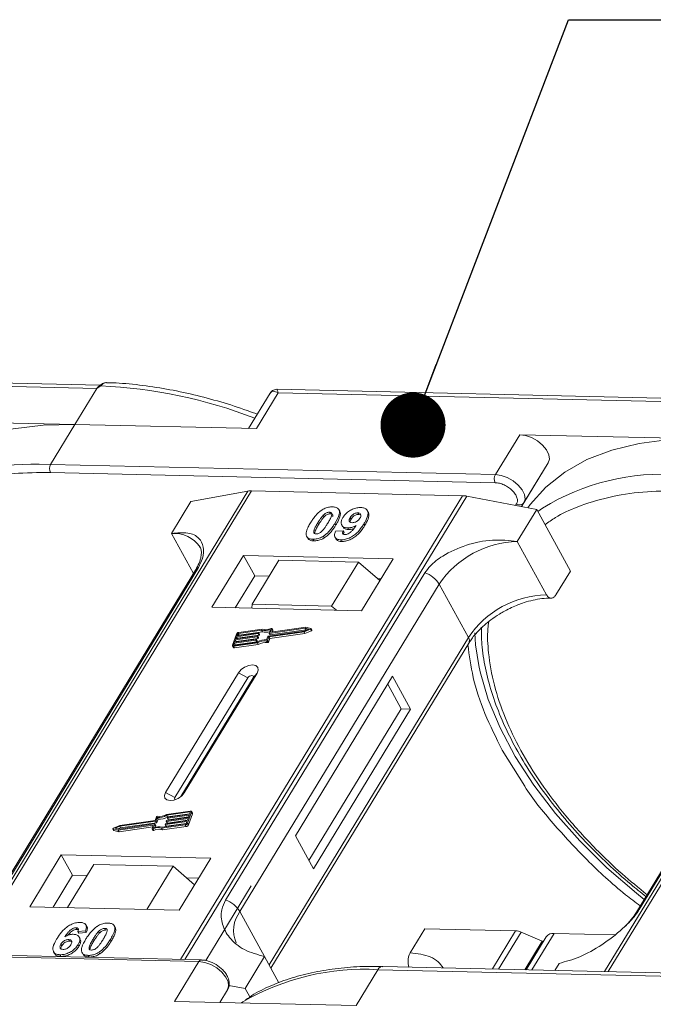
# Model space of a CAD drawing. Header units: millimetres. Extents: x -765 to 710, y 139 to 1172.
# Tile 71 of 76: x 457 to 505, y 935 to 1011. Entities that reach past the tile are written whole.
import ezdxf

# ---------------------------------------------------------------- set-up
doc = ezdxf.new("R2010")
doc.units = ezdxf.units.MM
doc.styles.get("Standard").update_dxf_attribs({"font": '仿宋_GB2312.ttf', "width": 0.8})
doc.dimstyles.new('ISO-25.1', dxfattribs={"dimtxt": 6, "dimasz": 5, "dimexe": 3.5, "dimexo": 0.625, "dimgap": 1.5, "dimtad": 1, "dimtoh": 1, "dimtxsty": 'Standard', "dimcen": 2.5, "dimadec": 0, "dimazin": 0, "dimtfac": 1, "dimtmove": 0, "dimatfit": 3, "dimfxl": 0, "dimarcsym": 0})

msp = doc.modelspace()

# ---------------------------------------------------------------- linework, layer by layer
at = {"color": 7, "linetype": 'Continuous', "lineweight": 15}
for p, q in [((462.954, 982.774), (428.417, 983.566)), ((428.514, 983.306), (462.697, 982.522)), ((462.997, 982.732), (462.697, 982.522)), ((462.697, 982.522), (461.017, 979.76)), ((476.015, 982.164), (474.365, 979.453)), ((474.96, 979.44), (476.641, 982.202)), ((511.081, 981.669), (476.544, 982.462)), ((476.641, 982.202), (510.824, 981.418)), ((461.017, 979.76), (447.073, 980.08)), ((459.149, 976.691), (461.017, 979.76)), ((461.017, 979.76), (474.96, 979.44)), ((495.2, 978.975), (493.332, 975.906)), ((509.143, 978.655), (495.2, 978.975)), ((459.149, 976.691), (458.262, 976.697)), ((493.332, 975.906), (459.149, 976.691)), ((497.393, 976.8), (495.35, 973.442)), ((495.526, 973.731), (497.393, 976.8)), ((459.135, 976.069), (493.318, 975.284)), ((474.313, 974.635), (452.633, 939.005)), ((452.902, 938.999), (474.599, 974.656)), ((469.936, 973.829), (474.313, 974.635)), ((474.599, 974.656), (490.816, 974.284)), ((469.936, 973.829), (468.442, 971.374)), ((490.816, 974.284), (469.119, 938.627)), ((469.452, 938.619), (491.132, 974.249)), ((491.132, 974.249), (496.513, 973.219)), ((494.963, 973.653), (494.889, 973.53)), ((495.35, 973.442), (495.526, 973.731)), ((480.575, 973.015), (480.644, 972.889)), ((481.373, 973.086), (481.304, 973.212)), ((482.829, 972.839), (482.76, 972.965)), ((482.829, 972.839), (482.956, 972.813)), ((483.56, 973.021), (483.491, 973.147)), ((495.019, 970.764), (496.513, 973.219)), ((496.513, 973.219), (499.1, 968.491)), ((496.962, 973.329), (496.594, 973.071)), ((523.517, 973.506), (501.728, 937.696)), ((501.997, 937.69), (523.803, 973.527)), ((479.681, 972.191), (479.75, 972.065)), ((480.103, 972.782), (480.172, 972.656)), ((481.073, 972.03), (481.004, 972.156)), ((482.175, 972.606), (482.244, 972.48)), ((483.296, 972), (483.227, 972.126)), ((468.442, 971.374), (470.124, 968.299)), ((481.045, 971.548), (481.629, 971.587)), ((481.52, 972.026), (481.589, 971.9)), ((481.629, 971.587), (481.698, 971.461)), ((481.986, 971.802), (482.055, 971.676)), ((478.886, 971.075), (478.955, 970.949)), ((479.311, 970.938), (479.38, 970.812)), ((480.117, 971.172), (480.186, 971.046)), ((481.009, 971.082), (481.078, 970.956)), ((481.444, 970.889), (481.513, 970.763)), ((497.261, 966.666), (495.019, 970.764)), ((473.973, 969.691), (471.545, 965.701)), ((485.466, 969.427), (473.973, 969.691)), ((473.973, 969.691), (474.835, 968.115)), ((476.695, 969.317), (474.641, 965.942)), ((482.801, 969.177), (476.695, 969.317)), ((480.747, 965.801), (482.801, 969.177)), ((482.801, 969.177), (484.445, 967.75)), ((483.038, 965.438), (485.466, 969.427)), ((470.288, 968.569), (454.975, 943.403)), ((455.19, 943.59), (470.502, 968.755)), ((487.907, 968.356), (472.594, 943.19)), ((497.979, 966.65), (499.1, 968.491)), ((474.835, 968.115), (473.341, 965.66)), ((475.948, 968.09), (474.835, 968.115)), ((484.532, 967.893), (484.274, 967.899)), ((504.394, 942.461), (519.707, 967.626)), ((473.702, 942.313), (489.014, 967.479)), ((491.256, 963.381), (489.014, 967.479)), ((519.492, 967.44), (504.179, 942.274)), ((471.545, 965.701), (483.038, 965.438)), ((474.641, 965.942), (474.618, 965.631)), ((480.747, 965.801), (474.641, 965.942)), ((481.115, 965.482), (480.747, 965.801)), ((473.468, 963.515), (475.128, 963.75)), ((475.365, 963.952), (473.578, 963.699)), ((475.419, 964.027), (473.603, 963.769)), ((473.647, 963.572), (475.434, 963.826)), ((475.145, 963.736), (475.132, 963.7)), ((475.214, 963.619), (475.145, 963.745)), ((475.214, 963.61), (475.145, 963.736)), ((475.434, 963.826), (475.365, 963.952)), ((475.879, 963.487), (478.638, 963.879)), ((475.922, 963.426), (478.631, 963.81)), ((475.939, 963.714), (476.037, 963.988)), ((478.714, 964.091), (475.955, 963.7)), ((476.024, 963.573), (478.783, 963.965)), ((476.056, 963.798), (476.148, 964.055)), ((476.063, 963.784), (476.056, 963.798)), ((478.759, 964.165), (476.072, 963.783)), ((476.216, 963.947), (476.147, 964.073)), ((476.148, 964.055), (476.217, 963.929)), ((476.17, 963.797), (476.217, 963.929)), ((478.631, 963.81), (479.123, 964.017)), ((478.7, 963.684), (478.631, 963.81)), ((478.638, 963.879), (479, 964.031)), ((478.7, 963.684), (479.192, 963.891)), ((479, 964.031), (478.714, 964.091)), ((478.783, 963.965), (478.714, 964.091)), ((479.146, 964.083), (478.759, 964.165)), ((478.783, 963.965), (478.824, 963.957)), ((479.123, 964.017), (479.192, 963.891)), ((479.231, 963.946), (479.162, 964.072)), ((473.427, 963.644), (473.122, 962.792)), ((473.246, 962.776), (475.034, 963.03)), ((474.924, 963.183), (473.264, 962.947)), ((473.29, 963.018), (474.95, 963.254)), ((473.353, 963.195), (473.29, 963.018)), ((473.333, 962.821), (474.993, 963.057)), ((475.014, 963.431), (473.353, 963.195)), ((473.422, 963.069), (473.353, 963.195)), ((473.379, 963.266), (475.039, 963.502)), ((473.443, 963.444), (473.379, 963.266)), ((473.41, 963.035), (473.422, 963.069)), ((473.422, 963.069), (475.083, 963.305)), ((475.103, 963.679), (473.443, 963.444)), ((473.512, 963.318), (473.443, 963.444)), ((473.519, 963.657), (473.468, 963.515)), ((473.499, 963.284), (473.512, 963.318)), ((473.512, 963.318), (475.172, 963.553)), ((473.587, 963.532), (473.519, 963.657)), ((473.578, 963.699), (473.647, 963.572)), ((474.993, 963.057), (474.924, 963.183)), ((474.966, 963.239), (474.954, 963.204)), ((475.023, 963.078), (474.954, 963.204)), ((475.035, 963.123), (474.966, 963.249)), ((474.966, 963.239), (475.035, 963.113)), ((475.083, 963.305), (475.014, 963.431)), ((475.023, 963.078), (475.035, 963.113)), ((475.056, 963.488), (475.043, 963.452)), ((475.112, 963.326), (475.043, 963.452)), ((475.124, 963.371), (475.055, 963.497)), ((475.125, 963.362), (475.056, 963.488)), ((475.172, 963.553), (475.103, 963.679)), ((475.112, 963.326), (475.125, 963.362)), ((475.201, 963.574), (475.132, 963.7)), ((475.201, 963.574), (475.214, 963.61)), ((475.746, 963.11), (475.815, 962.984)), ((475.751, 963.192), (475.849, 963.466)), ((475.823, 963.151), (475.922, 963.426)), ((475.892, 963.025), (475.823, 963.151)), ((475.892, 963.025), (475.991, 963.299)), ((475.991, 963.299), (475.922, 963.426)), ((475.939, 963.705), (476.008, 963.579)), ((491.256, 963.381), (475.943, 938.216)), ((476.024, 963.573), (475.955, 963.7)), ((475.991, 963.299), (478.7, 963.684)), ((473.123, 962.737), (473.192, 962.611)), ((473.264, 962.947), (473.213, 962.805)), ((473.213, 962.805), (473.229, 962.777)), ((473.221, 962.705), (475.037, 962.963)), ((473.29, 962.579), (473.221, 962.705)), ((473.333, 962.821), (473.264, 962.947)), ((473.29, 962.579), (475.106, 962.837)), ((473.321, 962.787), (473.333, 962.821)), ((475.106, 962.837), (475.037, 962.963)), ((476.086, 937.954), (491.29, 962.94)), ((473.585, 960.676), (467.983, 951.469)), ((474.306, 960.286), (468.704, 951.079)), ((469.163, 951.152), (474.715, 960.276)), ((469.42, 951.436), (475.022, 960.643)), ((473.585, 960.676), (474.306, 960.286)), ((475.022, 960.643), (474.715, 960.276)), ((485.438, 960.403), (477.968, 948.128)), ((486.817, 957.882), (485.438, 960.403)), ((486.099, 957.898), (485.064, 959.79)), ((479.003, 946.236), (486.099, 957.898)), ((479.348, 945.606), (486.817, 957.882)), ((486.817, 957.882), (486.099, 957.898)), ((493.861, 954.73), (495.588, 951.943)), ((468.704, 951.079), (467.983, 951.469)), ((469.42, 951.436), (469.231, 951.21)), ((467.274, 949.59), (467.175, 949.315)), ((467.346, 949.549), (467.248, 949.275)), ((467.317, 949.149), (467.415, 949.423)), ((467.415, 949.423), (467.346, 949.549)), ((469.718, 949.474), (468.058, 949.239)), ((469.876, 950.035), (468.06, 949.777)), ((469.851, 949.964), (468.063, 949.711)), ((468.132, 949.584), (468.063, 949.711)), ((468.083, 949.31), (469.744, 949.545)), ((468.13, 949.501), (468.143, 949.537)), ((468.131, 949.492), (468.2, 949.366)), ((468.132, 949.584), (469.845, 949.828)), ((469.807, 949.723), (468.147, 949.487)), ((468.216, 949.361), (468.147, 949.487)), ((468.172, 949.558), (469.833, 949.794)), ((468.216, 949.361), (469.756, 949.579)), ((469.654, 949.297), (469.718, 949.474)), ((469.67, 949.097), (469.975, 949.948)), ((469.739, 948.971), (470.044, 949.822)), ((469.744, 949.545), (469.807, 949.723)), ((469.833, 949.794), (469.884, 949.935)), ((469.877, 949.916), (469.851, 949.964)), ((470.043, 949.877), (469.974, 950.003)), ((469.975, 949.948), (470.044, 949.822)), ((463.935, 948.669), (464.004, 948.542)), ((463.95, 948.658), (464.338, 948.576)), ((464.019, 948.532), (463.95, 948.658)), ((464.466, 948.931), (463.974, 948.723)), ((464.459, 948.862), (464.097, 948.71)), ((464.097, 948.71), (464.382, 948.649)), ((464.338, 948.576), (467.025, 948.957)), ((464.342, 948.658), (464.528, 948.736)), ((464.382, 948.649), (467.142, 949.041)), ((464.407, 948.45), (466.996, 948.817)), ((467.218, 949.254), (464.459, 948.862)), ((464.528, 948.736), (464.459, 948.862)), ((467.175, 949.315), (464.466, 948.931)), ((464.528, 948.736), (467.287, 949.128)), ((467.041, 948.943), (466.949, 948.686)), ((466.95, 948.668), (467.019, 948.542)), ((467.072, 948.537), (467.003, 948.664)), ((467.038, 948.933), (467.025, 948.957)), ((467.158, 949.027), (467.06, 948.753)), ((467.227, 948.91), (467.158, 949.036)), ((467.227, 948.901), (467.158, 949.027)), ((467.19, 948.796), (467.227, 948.901)), ((467.287, 949.128), (467.218, 949.254)), ((467.317, 949.149), (467.248, 949.275)), ((467.677, 948.713), (469.494, 948.971)), ((467.746, 948.587), (467.677, 948.713)), ((467.731, 948.788), (469.519, 949.042)), ((467.746, 948.587), (469.563, 948.845)), ((467.952, 949.005), (467.965, 949.04)), ((467.952, 948.996), (468.021, 948.87)), ((469.629, 949.226), (467.969, 948.99)), ((468.038, 948.864), (467.969, 948.99)), ((467.994, 949.061), (469.654, 949.297)), ((468.038, 948.864), (469.577, 949.083)), ((468.041, 949.253), (468.054, 949.289)), ((468.041, 949.244), (468.11, 949.118)), ((468.127, 949.113), (468.058, 949.239)), ((468.127, 949.113), (469.667, 949.331)), ((469.494, 948.971), (469.563, 948.845)), ((469.578, 949.084), (469.629, 949.226)), ((469.739, 948.971), (469.67, 949.097)), ((464.019, 948.532), (464.407, 948.45)), ((464.407, 948.45), (464.338, 948.576)), ((477.968, 948.128), (479.348, 945.606)), ((459.967, 946.674), (457.54, 942.684)), ((471.46, 946.41), (459.967, 946.674)), ((459.967, 946.674), (460.829, 945.098)), ((469.032, 942.42), (471.46, 946.41)), ((462.465, 945.932), (460.449, 942.617)), ((462.465, 945.932), (468.571, 945.792)), ((466.554, 942.477), (468.571, 945.792)), ((468.571, 945.792), (470.215, 944.365)), ((460.829, 945.098), (459.336, 942.643)), ((461.942, 945.072), (460.829, 945.098)), ((470.526, 944.875), (469.603, 944.896)), ((474.574, 944.284), (471.082, 938.545)), ((457.54, 942.684), (469.032, 942.42)), ((473.702, 942.313), (475.598, 938.846)), ((461.104, 941.067), (461.173, 940.941)), ((461.926, 941.155), (461.858, 941.281)), ((463.308, 941.017), (463.377, 940.89)), ((463.988, 941.278), (463.982, 941.289)), ((464.06, 941.158), (464.129, 941.032)), ((461.822, 940.816), (461.238, 940.777)), ((461.238, 940.777), (461.307, 940.651)), ((461.307, 940.651), (461.891, 940.69)), ((461.417, 940.209), (461.348, 940.335)), ((461.822, 940.816), (461.891, 940.69)), ((462.905, 940.657), (462.836, 940.783)), ((486.784, 939.145), (487.904, 940.986)), ((487.904, 940.986), (494.888, 940.826)), ((494.888, 940.826), (493.104, 937.894)), ((495.307, 940.728), (493.576, 937.883)), ((495.307, 940.728), (496.938, 940.032)), ((497.239, 940.374), (495.694, 937.834)), ((496.14, 937.824), (497.85, 940.633)), ((502.503, 940.527), (497.85, 940.633)), ((459.94, 939.81), (460.009, 939.684)), ((460.539, 940.154), (460.608, 940.028)), ((461.26, 939.769), (461.329, 939.643)), ((462.413, 940.19), (462.482, 940.064)), ((463.739, 940.16), (463.808, 940.034)), ((495.602, 937.837), (496.938, 940.032)), ((496.982, 939.951), (496.938, 940.032)), ((436.367, 939.249), (470.55, 938.465)), ((470.732, 938.59), (436.549, 939.374)), ((459.375, 939.219), (459.444, 939.093)), ((459.869, 938.989), (459.938, 938.863)), ((461.563, 939.153), (461.632, 939.027)), ((462.044, 938.939), (462.113, 938.813)), ((462.85, 939.173), (462.919, 939.047)), ((475.598, 938.846), (474.104, 936.391)), ((475.598, 938.846), (476.699, 936.835)), ((470.55, 938.465), (468.682, 935.396)), ((550.038, 936.587), (484.672, 938.087)), ((484.682, 938.087), (484.672, 938.087)), ((497.894, 937.784), (498.225, 938.327)), ((482.626, 935.076), (484.307, 937.838)), ((484.307, 937.838), (549.673, 936.338)), ((472.841, 936.633), (474.104, 936.391)), ((472.743, 936.289), (472.151, 935.316)), ((472.151, 935.316), (472.743, 936.289)), ((474.104, 936.391), (474.461, 935.739)), ((468.682, 935.396), (482.626, 935.076))]:
    msp.add_line(p, q, dxfattribs=at)
at = {"color": 7, "linetype": 'Continuous', "lineweight": 15, "flags": 128}
for points in [[(462.997, 982.732), (462.98, 982.743), (462.965, 982.75), (462.952, 982.755), (462.941, 982.757), (462.931, 982.756), (462.924, 982.753), (462.919, 982.747), (462.916, 982.738)], [(461.017, 979.76), (458.565, 979.702), (456.266, 979.413), (454.146, 978.897), (452.228, 978.159), (450.533, 977.207), (449.079, 976.051), (447.883, 974.705), (447.703, 974.454)], [(497.393, 976.8), (497.482, 977.091), (497.433, 977.436), (497.252, 977.805), (496.953, 978.167), (496.563, 978.489), (496.114, 978.745), (495.647, 978.912), (495.2, 978.975)], [(509.143, 978.655), (506.691, 978.598), (504.393, 978.309), (502.273, 977.793), (500.355, 977.054), (498.66, 976.102), (497.206, 974.947), (496.01, 973.601), (495.83, 973.35)], [(495.526, 973.731), (495.614, 974.022), (495.566, 974.367), (495.384, 974.736), (495.086, 975.098), (494.695, 975.42), (494.247, 975.676), (493.779, 975.843), (493.332, 975.906)], [(475.128, 963.75), (475.133, 963.751), (475.137, 963.75), (475.14, 963.749), (475.143, 963.748), (475.145, 963.745), (475.146, 963.742), (475.146, 963.739), (475.145, 963.736)], [(476.072, 963.783), (476.068, 963.783), (476.064, 963.784), (476.06, 963.785), (476.058, 963.786), (476.056, 963.789), (476.055, 963.791), (476.055, 963.795), (476.056, 963.798)], [(476.094, 964.077), (476.106, 964.082), (476.117, 964.084), (476.128, 964.084), (476.137, 964.082), (476.144, 964.077), (476.148, 964.071), (476.15, 964.063), (476.148, 964.055)], [(479.146, 964.083), (479.156, 964.079), (479.162, 964.072), (479.164, 964.064), (479.163, 964.054), (479.157, 964.044), (479.148, 964.033), (479.136, 964.024), (479.123, 964.017)], [(479.192, 963.891), (479.205, 963.898), (479.217, 963.907), (479.226, 963.917), (479.232, 963.928), (479.233, 963.938), (479.231, 963.946)], [(492.054, 961.23), (491.811, 962.823), (491.747, 963.745)], [(474.95, 963.254), (474.954, 963.254), (474.958, 963.254), (474.962, 963.253), (474.964, 963.251), (474.966, 963.249), (474.967, 963.246), (474.967, 963.243), (474.966, 963.239)], [(475.039, 963.502), (475.043, 963.502), (475.047, 963.502), (475.051, 963.501), (475.053, 963.499), (475.055, 963.497), (475.056, 963.494), (475.056, 963.491), (475.056, 963.488)], [(475.955, 963.7), (475.951, 963.699), (475.947, 963.7), (475.943, 963.701), (475.941, 963.702), (475.939, 963.705), (475.938, 963.707), (475.938, 963.711), (475.939, 963.714)], [(473.221, 962.705), (473.195, 962.704), (473.171, 962.706), (473.151, 962.713), (473.135, 962.723), (473.124, 962.737), (473.117, 962.753), (473.117, 962.772), (473.122, 962.792)], [(473.213, 962.805), (473.212, 962.799), (473.212, 962.792), (473.214, 962.787), (473.218, 962.782), (473.223, 962.779), (473.23, 962.777), (473.238, 962.776), (473.246, 962.776)], [(475.022, 960.643), (475.11, 960.879), (475.076, 961.082), (474.924, 961.22), (474.677, 961.273), (474.374, 961.233), (474.06, 961.105), (473.783, 960.909), (473.585, 960.676)], [(504.767, 943.239), (504.168, 943.719), (501.907, 945.68), (499.825, 947.734), (497.943, 949.859), (496.282, 952.032), (494.86, 954.232), (493.691, 956.434), (492.787, 958.615), (492.158, 960.752), (492.054, 961.23)], [(474.715, 960.276), (474.741, 960.344), (474.731, 960.401), (474.687, 960.441), (474.617, 960.456), (474.531, 960.444), (474.441, 960.408), (474.362, 960.352), (474.306, 960.286)], [(467.983, 951.469), (467.895, 951.233), (467.929, 951.03), (468.082, 950.891), (468.328, 950.838), (468.631, 950.879), (468.945, 951.007), (469.222, 951.202), (469.42, 951.436)], [(468.704, 951.079), (468.679, 951.011), (468.688, 950.954), (468.732, 950.914), (468.736, 950.912)], [(468.147, 949.487), (468.143, 949.487), (468.139, 949.487), (468.135, 949.488), (468.133, 949.49), (468.131, 949.492), (468.13, 949.495), (468.13, 949.498), (468.13, 949.501)], [(469.884, 949.935), (469.885, 949.942), (469.885, 949.949), (469.883, 949.954), (469.879, 949.959), (469.874, 949.962), (469.867, 949.964), (469.859, 949.965), (469.851, 949.964)], [(469.876, 950.035), (469.902, 950.037), (469.926, 950.035), (469.946, 950.028), (469.962, 950.018), (469.973, 950.004), (469.979, 949.988), (469.98, 949.969), (469.975, 949.948)], [(463.95, 948.658), (463.941, 948.662), (463.935, 948.668), (463.933, 948.677), (463.934, 948.687), (463.94, 948.697), (463.949, 948.707), (463.961, 948.716), (463.974, 948.723)], [(467.003, 948.664), (466.991, 948.659), (466.98, 948.657), (466.969, 948.657), (466.96, 948.659), (466.953, 948.664), (466.949, 948.67), (466.947, 948.678), (466.949, 948.686)], [(467.025, 948.957), (467.029, 948.958), (467.033, 948.957), (467.036, 948.956), (467.039, 948.954), (467.041, 948.952), (467.042, 948.949), (467.042, 948.946), (467.041, 948.943)], [(467.142, 949.041), (467.146, 949.042), (467.15, 949.041), (467.154, 949.04), (467.156, 949.038), (467.158, 949.036), (467.159, 949.033), (467.159, 949.03), (467.158, 949.027)], [(467.969, 948.99), (467.964, 948.99), (467.96, 948.991), (467.957, 948.992), (467.954, 948.993), (467.952, 948.996), (467.951, 948.998), (467.951, 949.002), (467.952, 949.005)], [(468.058, 949.239), (468.053, 949.238), (468.05, 949.239), (468.046, 949.24), (468.043, 949.242), (468.042, 949.244), (468.041, 949.247), (468.04, 949.25), (468.041, 949.253)], [(467.019, 948.542), (467.022, 948.538), (467.029, 948.533), (467.038, 948.531), (467.048, 948.531), (467.06, 948.533), (467.072, 948.537)], [(470.55, 938.465), (470.997, 938.401), (471.464, 938.234), (471.913, 937.978), (472.303, 937.656), (472.602, 937.295), (472.783, 936.926), (472.832, 936.581), (472.743, 936.289)], [(484.672, 938.087), (484.672, 938.087), (484.572, 938.073), (484.476, 938.025), (484.386, 937.946), (484.307, 937.838)], [(473.813, 935.278), (473.823, 935.285), (473.929, 935.355)]]:
    msp.add_lwpolyline(points, dxfattribs=at)
at = {"color": 7, "linetype": 'Continuous', "lineweight": 15}
for centre, radius, start, end in [((461.301, 945.164), 37.606, 68.8867, 87.41637), ((457.714, 959.52), 17.186, 88.17299, 122.27686), ((459.742, 976.366), 0.676, 151.28833, 206.07738), ((493.926, 975.582), 0.676, 151.28833, 206.07738), ((506.192, 958.316), 17.623, 85.8654, 121.58418), ((474.559, 973.252), 1.404, 88.36437, 100.07486), ((490.764, 972.361), 1.923, 78.95956, 88.45106), ((495.205, 973.979), 0.406, 233.49916, 322.32593), ((468.682, 969.066), 2.32, 32.72807, 95.94494), ((495.187, 963.327), 7.439, 91.29253, 146.07318), ((470.701, 968.311), 0.486, 114.04723, 148.03545), ((487.264, 966.406), 2.052, 31.49474, 71.76502), ((497.429, 959.229), 7.439, 91.29253, 146.07318), ((473.633, 963.543), 0.229, 97.42066, 153.85265), ((475.656, 964.812), 0.907, 251.29271, 294.8085), ((475.702, 964.796), 0.819, 249.85489, 298.61454), ((475.716, 964.629), 0.85, 250.64873, 287.80174), ((476.197, 963.937), 0.0214, 336.12463, 26.81041), ((473.587, 963.623), 0.0762, 97.42066, 153.85265), ((473.657, 963.496), 0.0769, 97.57631, 152.44031), ((474.92, 963.221), 0.0381, 277.42066, 333.85265), ((474.989, 963.095), 0.0381, 277.42066, 333.85265), ((475.009, 963.469), 0.0381, 277.42066, 333.85265), ((475.637, 962.024), 1.173, 84.44241, 120.93013), ((475.025, 963.118), 0.011, 336.9348, 26.00024), ((475.58, 962.126), 0.998, 80.39857, 122.94909), ((475.078, 963.343), 0.0381, 277.42066, 333.85265), ((475.098, 963.717), 0.0381, 277.42066, 333.85265), ((475.649, 962), 0.998, 80.39857, 122.94909), ((475.114, 963.366), 0.011, 336.9348, 26.00024), ((475.167, 963.591), 0.0381, 277.42066, 333.85265), ((475.204, 963.614), 0.011, 336.9348, 26.00024), ((475.757, 963.183), 0.0736, 261.76287, 334.64704), ((475.826, 963.057), 0.0736, 261.76287, 334.64704), ((475.884, 963.449), 0.0381, 97.42066, 153.85265), ((476.02, 963.588), 0.0149, 216.6597, 287.11154), ((490.914, 963.134), 0.422, 332.73921, 35.93869), ((473.264, 962.665), 0.0892, 216.6597, 287.11154), ((467.34, 949.558), 0.0736, 81.76287, 154.64704), ((467.46, 950.717), 1.173, 264.44241, 300.93013), ((467.517, 950.615), 0.998, 260.39857, 302.94909), ((467.529, 950.591), 1.173, 264.44241, 300.93013), ((468.177, 949.52), 0.0381, 97.42066, 153.85265), ((468.212, 949.375), 0.0149, 216.6597, 287.11154), ((469.983, 949.848), 0.0661, 336.9348, 26.00024), ((467.395, 947.945), 0.819, 69.85489, 118.61454), ((467.441, 947.929), 0.907, 71.29271, 114.8085), ((467.464, 947.819), 0.819, 69.85489, 118.61454), ((467.213, 949.292), 0.0381, 277.42066, 333.85265), ((467.217, 948.905), 0.011, 336.9348, 26.00024), ((467.282, 949.166), 0.0381, 277.42066, 333.85265), ((467.999, 949.024), 0.0381, 97.42066, 153.85265), ((468.033, 948.879), 0.0149, 216.6597, 287.11154), ((468.088, 949.272), 0.0381, 97.42066, 153.85265), ((468.122, 949.127), 0.0149, 216.6597, 287.11154), ((469.464, 949.198), 0.229, 277.42066, 333.85265), ((469.51, 949.118), 0.0762, 277.42066, 333.85265), ((469.533, 949.072), 0.229, 277.42066, 333.85265), ((464.022, 948.553), 0.0212, 210.21858, 262.82259), ((471.951, 941.241), 2.052, 31.49474, 71.76502), ((475.647, 940.85), 2.434, 143.05874, 202.97399), ((504.592, 942.017), 0.486, 114.04363, 148.18037), ((494.838, 939.672), 1.154, 66.05067, 87.52203), ((497.77, 939.974), 0.664, 83.06528, 142.98998), ((470.742, 938.379), 0.21, 92.05976, 156.00278), ((483.204, 919.52), 18.351, 86.55376, 120.3559)]:
    msp.add_arc(centre, radius, start, end, dxfattribs=at)
msp.add_open_spline([(462.697, 982.522), (462.73, 982.569), (462.796, 982.664), (462.876, 982.713), (462.916, 982.738)], degree=3, dxfattribs=at)
for points, knots in [([(462.931, 982.756), (462.918, 982.747), (462.893, 982.728), (462.867, 982.709), (462.854, 982.7)], [0, 0, 0, 0, 0.518796, 1, 1, 1, 1]), ([(463.412, 982.975), (463.368, 982.972), (463.274, 982.966), (463.105, 982.893), (462.993, 982.806), (462.924, 982.753)], [0, 0, 0, 0, 0.2496368, 0.538323, 1, 1, 1, 1]), ([(463.453, 982.976), (463.448, 982.977), (463.409, 982.988), (463.328, 982.965), (463.214, 982.916), (463.105, 982.835), (463.03, 982.765), (462.997, 982.732)], [0, 0, 0, 0, 0.0330436, 0.2854264, 0.5318753, 0.785768, 1, 1, 1, 1]), ([(475.029, 980.544), (474.774, 980.642), (473.839, 980.999), (472.205, 981.51), (470.129, 982.07), (468.037, 982.508), (465.961, 982.807), (464.425, 982.959), (463.61, 982.965), (463.452, 982.966)], [0, 0, 0, 0, 0.0642572, 0.235538, 0.4114542, 0.5906981, 0.772379, 0.9558843, 1, 1, 1, 1]), ([(476.641, 982.202), (476.501, 982.258), (476.285, 982.346), (476.09, 982.278), (476.019, 982.165), (475.987, 982.113)], [0, 0, 0, 0, 0.4984129, 0.772928, 1, 1, 1, 1]), ([(476.542, 982.462), (476.478, 982.458), (476.368, 982.451), (476.184, 982.366), (476.1, 982.27), (476.054, 982.218)], [0, 0, 0, 0, 0.389383, 0.666862, 1, 1, 1, 1]), ([(476.543, 982.456), (476.543, 982.458), (476.542, 982.482), (476.565, 982.399), (476.616, 982.268), (476.641, 982.202)], [0, 0, 0, 0, 0.044603, 0.521109, 1, 1, 1, 1]), ([(448.824, 973.523), (449.047, 973.682), (449.756, 974.187), (451.344, 974.91), (453.601, 975.616), (456.265, 976.045), (458.188, 976.061), (459.135, 976.069)], [0, 0, 0, 0, 0.088375, 0.281114, 0.527622, 0.767417, 1, 1, 1, 1]), ([(493.318, 975.284), (493.426, 975.274), (493.646, 975.254), (494.007, 975.122), (494.35, 974.927), (494.644, 974.683), (494.871, 974.41), (495.01, 974.128), (495.051, 973.86), (494.992, 973.721), (494.963, 973.653)], [0, 0, 0, 0, 0.12225, 0.25, 0.37775, 0.5, 0.62225, 0.75, 0.87775, 1, 1, 1, 1]), ([(507.434, 974.649), (506.501, 974.641), (504.607, 974.626), (501.984, 974.203), (499.76, 973.51), (498.15, 972.77), (497.412, 972.241), (497.15, 972.055)], [0, 0, 0, 0, 0.228681, 0.464455, 0.706869, 0.896356, 1, 1, 1, 1]), ([(479.128, 972.204), (479.18, 972.286), (479.297, 972.472), (479.546, 972.795), (479.805, 973.052), (479.996, 973.177), (480.017, 973.19)], [0, 0, 0, 0, 0.236731, 0.537555, 0.949668, 1, 1, 1, 1]), ([(480.017, 973.19), (480.068, 973.22), (480.17, 973.281), (480.335, 973.349), (480.501, 973.397), (480.637, 973.418), (480.744, 973.425), (480.797, 973.425), (480.824, 973.425)], [0, 0, 0, 0, 0.193776, 0.3936, 0.587864, 0.788908, 0.894169, 1, 1, 1, 1]), ([(480.103, 972.782), (480.146, 972.824), (480.215, 972.892), (480.34, 972.967), (480.453, 973.006), (480.531, 973.015), (480.57, 973.015), (480.575, 973.015)], [0, 0, 0, 0, 0.334804, 0.542561, 0.750382, 0.970721, 1, 1, 1, 1]), ([(480.172, 972.656), (480.215, 972.698), (480.284, 972.766), (480.409, 972.841), (480.522, 972.88), (480.6, 972.889), (480.639, 972.889), (480.644, 972.889)], [0, 0, 0, 0, 0.334804, 0.542561, 0.750382, 0.970721, 1, 1, 1, 1]), ([(480.575, 973.015), (480.613, 973.011), (480.683, 973.003), (480.749, 972.954), (480.775, 972.862), (480.742, 972.691), (480.62, 972.45), (480.51, 972.266), (480.455, 972.173)], [0, 0, 0, 0, 0.1046136, 0.1888141, 0.2735119, 0.444127, 0.7194809, 1, 1, 1, 1]), ([(480.644, 972.889), (480.683, 972.885), (480.753, 972.877), (480.818, 972.828), (480.841, 972.76), (480.828, 972.707), (480.822, 972.68)], [0, 0, 0, 0, 0.293658, 0.530016, 0.767769, 1, 1, 1, 1]), ([(480.824, 973.425), (480.917, 973.416), (481.105, 973.399), (481.284, 973.271), (481.369, 973.087), (481.326, 972.714), (481.141, 972.393), (481.004, 972.156)], [0, 0, 0, 0, 0.147566, 0.296688, 0.431278, 0.580404, 1, 1, 1, 1]), ([(481.073, 972.03), (481.121, 972.112), (481.272, 972.367), (481.416, 972.705), (481.439, 972.982), (481.377, 973.058), (481.36, 973.079)], [0, 0, 0, 0, 0.220552, 0.687786, 0.91457, 1, 1, 1, 1]), ([(481.607, 972.595), (481.663, 972.677), (481.775, 972.843), (482.037, 973.073), (482.349, 973.25), (482.688, 973.363), (482.892, 973.371), (482.998, 973.375)], [0, 0, 0, 0, 0.197927, 0.397728, 0.597413, 0.790584, 1, 1, 1, 1]), ([(482.175, 972.606), (482.21, 972.659), (482.266, 972.744), (482.387, 972.853), (482.505, 972.917), (482.636, 972.96), (482.715, 972.963), (482.76, 972.965)], [0, 0, 0, 0, 0.2913202, 0.4655393, 0.6416315, 0.798664, 1, 1, 1, 1]), ([(482.244, 972.48), (482.279, 972.533), (482.335, 972.618), (482.456, 972.727), (482.574, 972.791), (482.705, 972.834), (482.784, 972.837), (482.829, 972.839)], [0, 0, 0, 0, 0.29132, 0.465539, 0.641632, 0.798664, 1, 1, 1, 1]), ([(482.76, 972.965), (482.806, 972.96), (482.899, 972.949), (482.981, 972.874), (483.014, 972.775), (482.987, 972.662), (482.946, 972.588), (482.927, 972.553)], [0, 0, 0, 0, 0.207955, 0.420406, 0.62732, 0.827707, 1, 1, 1, 1]), ([(482.998, 973.375), (483.091, 973.366), (483.279, 973.348), (483.462, 973.218), (483.557, 973.026), (483.53, 972.694), (483.379, 972.38), (483.249, 972.162), (483.227, 972.126)], [0, 0, 0, 0, 0.148288, 0.2977445, 0.4437132, 0.6077915, 0.9347078, 1, 1, 1, 1]), ([(483.296, 972), (483.344, 972.082), (483.489, 972.329), (483.617, 972.663), (483.625, 972.927), (483.562, 972.999), (483.549, 973.014)], [0, 0, 0, 0, 0.227122, 0.68486, 0.934898, 1, 1, 1, 1]), ([(478.807, 971.205), (478.799, 971.239), (478.783, 971.308), (478.794, 971.455), (478.844, 971.645), (478.934, 971.853), (479.031, 972.04), (479.096, 972.149), (479.128, 972.204)], [0, 0, 0, 0, 0.1184406, 0.2393457, 0.4595932, 0.6849248, 0.8422399, 1, 1, 1, 1]), ([(479.56, 971.347), (479.514, 971.353), (479.439, 971.363), (479.38, 971.419), (479.362, 971.515), (479.398, 971.685), (479.523, 971.925), (479.628, 972.102), (479.681, 972.191)], [0, 0, 0, 0, 0.12537, 0.20229, 0.279179, 0.464758, 0.730582, 1, 1, 1, 1]), ([(479.452, 971.433), (479.457, 971.466), (479.471, 971.582), (479.595, 971.799), (479.698, 971.976), (479.75, 972.065)], [0, 0, 0, 0, 0.166989, 0.580698, 1, 1, 1, 1]), ([(479.681, 972.191), (479.706, 972.232), (479.757, 972.314), (479.828, 972.425), (479.896, 972.523), (479.959, 972.61), (480.025, 972.697), (480.077, 972.753), (480.103, 972.782)], [0, 0, 0, 0, 0.205942, 0.411959, 0.558149, 0.704502, 0.851801, 1, 1, 1, 1]), ([(479.75, 972.065), (479.775, 972.106), (479.826, 972.188), (479.897, 972.298), (479.965, 972.397), (480.028, 972.484), (480.094, 972.571), (480.146, 972.627), (480.172, 972.656)], [0, 0, 0, 0, 0.2059417, 0.4119594, 0.558149, 0.7045024, 0.8518015, 1, 1, 1, 1]), ([(480.455, 972.173), (480.429, 972.132), (480.379, 972.051), (480.307, 971.94), (480.239, 971.841), (480.176, 971.753), (480.109, 971.666), (480.058, 971.609), (480.031, 971.581)], [0, 0, 0, 0, 0.20527, 0.410616, 0.55715, 0.703844, 0.851471, 1, 1, 1, 1]), ([(481.004, 972.156), (480.953, 972.074), (480.836, 971.888), (480.591, 971.571), (480.335, 971.315), (480.145, 971.19), (480.117, 971.172)], [0, 0, 0, 0, 0.237281, 0.538591, 0.932677, 1, 1, 1, 1]), ([(483.227, 972.126), (483.175, 972.044), (483.019, 971.798), (482.747, 971.459), (482.357, 971.151), (481.995, 970.971), (481.677, 970.892), (481.506, 970.89), (481.444, 970.889)], [0, 0, 0, 0, 0.142337, 0.429127, 0.589943, 0.751205, 0.909895, 1, 1, 1, 1]), ([(481.986, 971.802), (481.893, 971.812), (481.707, 971.832), (481.536, 971.97), (481.458, 972.162), (481.491, 972.382), (481.572, 972.53), (481.607, 972.595)], [0, 0, 0, 0, 0.2101886, 0.4217733, 0.6236035, 0.8370344, 1, 1, 1, 1]), ([(482.328, 972.209), (482.282, 972.214), (482.196, 972.223), (482.113, 972.283), (482.082, 972.365), (482.103, 972.477), (482.148, 972.558), (482.175, 972.606)], [0, 0, 0, 0, 0.213937, 0.398075, 0.583091, 0.751666, 1, 1, 1, 1]), ([(482.161, 972.259), (482.164, 972.284), (482.171, 972.355), (482.215, 972.432), (482.244, 972.48)], [0, 0, 0, 0, 0.366323, 1, 1, 1, 1]), ([(482.927, 972.553), (482.894, 972.505), (482.839, 972.423), (482.714, 972.321), (482.586, 972.256), (482.451, 972.213), (482.369, 972.21), (482.328, 972.209)], [0, 0, 0, 0, 0.267394, 0.447214, 0.627122, 0.813065, 1, 1, 1, 1]), ([(470.502, 968.755), (470.62, 968.99), (470.922, 969.59), (470.934, 970.385), (470.579, 971.089), (469.764, 971.504), (468.881, 971.417), (468.442, 971.374)], [0, 0, 0, 0, 0.1257134, 0.3212757, 0.5244662, 0.763484, 1, 1, 1, 1]), ([(480.031, 971.581), (479.989, 971.539), (479.92, 971.471), (479.796, 971.396), (479.684, 971.357), (479.606, 971.348), (479.566, 971.347), (479.56, 971.347)], [0, 0, 0, 0, 0.333678, 0.540413, 0.747264, 0.961209, 1, 1, 1, 1]), ([(480.186, 971.046), (480.235, 971.079), (480.333, 971.145), (480.495, 971.284), (480.668, 971.462), (480.829, 971.663), (480.963, 971.853), (481.036, 971.971), (481.073, 972.03)], [0, 0, 0, 0, 0.118595, 0.239509, 0.447458, 0.659935, 0.829685, 1, 1, 1, 1]), ([(481.444, 970.889), (481.35, 970.898), (481.181, 970.914), (481.024, 971.031), (480.954, 971.207), (480.983, 971.392), (481.032, 971.515), (481.045, 971.548)], [0, 0, 0, 0, 0.242788, 0.438865, 0.634801, 0.900936, 1, 1, 1, 1]), ([(481.513, 970.763), (481.613, 970.767), (481.815, 970.774), (482.15, 970.884), (482.48, 971.062), (482.858, 971.376), (483.111, 971.705), (483.258, 971.94), (483.296, 972)], [0, 0, 0, 0, 0.14324, 0.28761, 0.430449, 0.591135, 0.89544, 1, 1, 1, 1]), ([(481.629, 971.587), (481.609, 971.538), (481.578, 971.462), (481.589, 971.372), (481.635, 971.322), (481.699, 971.3), (481.746, 971.298), (481.764, 971.296)], [0, 0, 0, 0, 0.344714, 0.529059, 0.714209, 0.892196, 1, 1, 1, 1]), ([(481.601, 971.907), (481.614, 971.877), (481.656, 971.782), (481.818, 971.697), (481.985, 971.682), (482.055, 971.676)], [0, 0, 0, 0, 0.20752, 0.66568, 1, 1, 1, 1]), ([(481.659, 971.319), (481.661, 971.345), (481.665, 971.391), (481.688, 971.44), (481.698, 971.461)], [0, 0, 0, 0, 0.569737, 1, 1, 1, 1]), ([(481.764, 971.296), (481.804, 971.299), (481.886, 971.304), (482.032, 971.362), (482.197, 971.464), (482.411, 971.684), (482.541, 971.869), (482.63, 971.996)], [0, 0, 0, 0, 0.112015, 0.224355, 0.367768, 0.565827, 1, 1, 1, 1]), ([(482.63, 971.996), (482.579, 971.967), (482.474, 971.907), (482.336, 971.855), (482.225, 971.826), (482.144, 971.81), (482.064, 971.803), (482.012, 971.802), (481.986, 971.802)], [0, 0, 0, 0, 0.2434912, 0.4962659, 0.6182099, 0.7417038, 0.8701584, 1, 1, 1, 1]), ([(482.055, 971.676), (482.104, 971.677), (482.205, 971.679), (482.337, 971.709), (482.415, 971.736), (482.437, 971.743)], [0, 0, 0, 0, 0.409454, 0.83528, 1, 1, 1, 1]), ([(479.311, 970.938), (479.264, 970.94), (479.168, 970.945), (479.043, 970.975), (478.935, 971.026), (478.868, 971.089), (478.827, 971.151), (478.814, 971.187), (478.807, 971.205)], [0, 0, 0, 0, 0.192635, 0.388697, 0.582015, 0.783044, 0.890959, 1, 1, 1, 1]), ([(478.958, 970.951), (478.97, 970.938), (479.006, 970.898), (479.097, 970.855), (479.203, 970.827), (479.3, 970.815), (479.353, 970.813), (479.38, 970.812)], [0, 0, 0, 0, 0.143925, 0.415852, 0.697483, 0.848301, 1, 1, 1, 1]), ([(480.117, 971.172), (480.067, 971.142), (479.964, 971.081), (479.8, 971.013), (479.633, 970.965), (479.497, 970.944), (479.39, 970.938), (479.337, 970.938), (479.311, 970.938)], [0, 0, 0, 0, 0.193769, 0.393564, 0.587886, 0.789131, 0.894283, 1, 1, 1, 1]), ([(479.38, 970.812), (479.428, 970.812), (479.527, 970.813), (479.685, 970.836), (479.851, 970.881), (479.991, 970.938), (480.103, 970.996), (480.159, 971.029), (480.186, 971.046)], [0, 0, 0, 0, 0.193594, 0.390501, 0.584817, 0.78683, 0.892868, 1, 1, 1, 1]), ([(481.082, 970.958), (481.117, 970.91), (481.187, 970.818), (481.36, 970.771), (481.474, 970.765), (481.513, 970.763)], [0, 0, 0, 0, 0.415852, 0.802138, 1, 1, 1, 1]), ([(495.019, 970.764), (494.389, 970.832), (493.127, 970.969), (491.081, 970.545), (489.447, 969.795), (488.385, 969.009), (488.036, 968.533), (487.907, 968.356)], [0, 0, 0, 0, 0.249096, 0.498243, 0.745205, 0.90541, 1, 1, 1, 1]), ([(470.626, 970.318), (470.637, 970.303), (470.706, 970.21), (470.743, 970.006), (470.726, 969.601), (470.592, 969.12), (470.386, 968.748), (470.286, 968.568)], [0, 0, 0, 0, 0.054359, 0.333223, 0.559722, 0.78604, 1, 1, 1, 1]), ([(494.044, 965.415), (494.395, 965.591), (494.887, 965.838), (495.625, 966.097), (496.239, 966.267), (496.921, 966.376), (497.388, 966.417), (497.596, 966.399), (497.611, 966.398)], [0, 0, 0, 0, 0.288391, 0.40474, 0.594322, 0.785544, 0.984773, 1, 1, 1, 1]), ([(497.979, 966.65), (497.934, 966.588), (497.842, 966.464), (497.671, 966.389), (497.499, 966.41), (497.357, 966.513), (497.288, 966.623), (497.261, 966.666)], [0, 0, 0, 0, 0.2146939, 0.4293877, 0.6440816, 0.8587754, 1, 1, 1, 1]), ([(491.306, 962.942), (491.354, 963.028), (491.525, 963.327), (491.932, 963.805), (492.459, 964.319), (493.014, 964.768), (493.54, 965.13), (493.909, 965.339), (494.044, 965.415)], [0, 0, 0, 0, 0.097286, 0.340622, 0.525469, 0.686972, 0.885597, 1, 1, 1, 1]), ([(492.823, 964.603), (492.799, 964.424), (492.694, 963.662), (492.788, 962.035), (493.182, 959.744), (494.035, 957.219), (495.239, 954.699), (496.796, 952.171), (498.722, 949.622), (500.849, 947.286), (502.959, 945.264), (504.341, 944.136), (504.99, 943.606)], [0, 0, 0, 0, 0.02889, 0.122757, 0.242809, 0.359588, 0.472862, 0.586123, 0.702903, 0.822968, 0.916819, 1, 1, 1, 1]), ([(492.253, 964.177), (492.262, 963.668), (492.281, 962.568), (492.583, 960.805), (493.094, 958.925), (493.823, 957.017), (494.752, 955.1), (495.874, 953.189), (497.173, 951.302), (498.634, 949.457), (500.234, 947.674), (501.937, 945.989), (503.495, 944.584), (504.511, 943.776), (504.904, 943.464)], [0, 0, 0, 0, 0.076815, 0.165863, 0.254877, 0.343766, 0.432452, 0.520841, 0.608836, 0.696261, 0.782771, 0.867621, 0.948878, 1, 1, 1, 1]), ([(491.223, 962.831), (491.331, 962), (491.552, 960.285), (492.44, 957.554), (493.389, 955.668), (493.861, 954.73)], [0, 0, 0, 0, 0.321295, 0.662487, 1, 1, 1, 1]), ([(495.588, 951.943), (495.592, 951.938), (496.189, 950.973), (497.761, 949.054), (500.333, 946.263), (502.616, 944.134), (504.086, 943.028), (504.465, 942.743)], [0, 0, 0, 0, 0.001589, 0.294958, 0.593711, 0.895232, 1, 1, 1, 1]), ([(472.594, 943.19), (472.482, 942.944), (472.197, 942.314), (472.307, 941.297), (472.864, 940.222), (473.955, 939.303), (475.052, 938.998), (475.598, 938.846)], [0, 0, 0, 0, 0.125713, 0.321276, 0.524466, 0.763484, 1, 1, 1, 1]), ([(498.225, 938.327), (498.743, 938.464), (499.78, 938.738), (501.527, 939.708), (502.964, 940.818), (503.929, 941.783), (504.268, 942.277), (504.394, 942.461)], [0, 0, 0, 0, 0.249096, 0.498243, 0.745205, 0.90541, 1, 1, 1, 1]), ([(504.177, 942.273), (504.174, 942.267), (504.08, 942.083), (503.765, 941.681), (503.364, 941.222), (503.071, 940.967), (502.993, 940.899)], [0, 0, 0, 0, 0.014876, 0.423831, 0.846052, 1, 1, 1, 1]), ([(459.64, 940.237), (459.692, 940.319), (459.848, 940.565), (460.121, 940.905), (460.511, 941.213), (460.873, 941.393), (461.19, 941.471), (461.362, 941.474), (461.424, 941.475)], [0, 0, 0, 0, 0.142337, 0.429127, 0.589943, 0.751205, 0.909895, 1, 1, 1, 1]), ([(461.104, 941.067), (461.063, 941.065), (460.981, 941.06), (460.834, 941.001), (460.668, 940.898), (460.455, 940.677), (460.326, 940.493), (460.237, 940.368)], [0, 0, 0, 0, 0.112049, 0.22438, 0.370115, 0.570276, 1, 1, 1, 1]), ([(461.238, 940.777), (461.258, 940.825), (461.29, 940.9), (461.279, 940.99), (461.233, 941.041), (461.168, 941.063), (461.122, 941.066), (461.104, 941.067)], [0, 0, 0, 0, 0.33384, 0.524547, 0.716372, 0.891824, 1, 1, 1, 1]), ([(461.424, 941.475), (461.517, 941.466), (461.687, 941.45), (461.843, 941.332), (461.912, 941.158), (461.885, 940.974), (461.836, 940.851), (461.822, 940.816)], [0, 0, 0, 0, 0.2426908, 0.4390024, 0.635006, 0.8950587, 1, 1, 1, 1]), ([(461.863, 940.208), (461.915, 940.29), (462.032, 940.476), (462.281, 940.798), (462.539, 941.054), (462.729, 941.178), (462.75, 941.191)], [0, 0, 0, 0, 0.237381, 0.538918, 0.949082, 1, 1, 1, 1]), ([(461.891, 940.69), (461.918, 940.769), (461.973, 940.93), (461.98, 941.097), (461.926, 941.15), (461.923, 941.153)], [0, 0, 0, 0, 0.481785, 0.969308, 1, 1, 1, 1]), ([(462.75, 941.191), (462.801, 941.221), (462.903, 941.283), (463.068, 941.351), (463.234, 941.398), (463.37, 941.419), (463.477, 941.426), (463.53, 941.426), (463.557, 941.426)], [0, 0, 0, 0, 0.193776, 0.3936, 0.587864, 0.788908, 0.894169, 1, 1, 1, 1]), ([(462.836, 940.783), (462.879, 940.825), (462.948, 940.893), (463.073, 940.969), (463.186, 941.007), (463.263, 941.016), (463.303, 941.016), (463.308, 941.017)], [0, 0, 0, 0, 0.334804, 0.542561, 0.750382, 0.970721, 1, 1, 1, 1]), ([(463.308, 941.017), (463.347, 941.012), (463.416, 941.004), (463.48, 940.956), (463.507, 940.868), (463.477, 940.7), (463.355, 940.456), (463.243, 940.268), (463.186, 940.173)], [0, 0, 0, 0, 0.1056461, 0.1862213, 0.267042, 0.4315406, 0.7127076, 1, 1, 1, 1]), ([(463.557, 941.426), (463.604, 941.423), (463.699, 941.418), (463.825, 941.388), (463.933, 941.337), (464, 941.274), (464.04, 941.212), (464.054, 941.176), (464.06, 941.158)], [0, 0, 0, 0, 0.192627, 0.388684, 0.582013, 0.783201, 0.891038, 1, 1, 1, 1]), ([(464.06, 941.158), (464.068, 941.124), (464.085, 941.056), (464.074, 940.912), (464.028, 940.729), (463.94, 940.525), (463.842, 940.334), (463.773, 940.218), (463.739, 940.16)], [0, 0, 0, 0, 0.118432, 0.239329, 0.449434, 0.664178, 0.83182, 1, 1, 1, 1]), ([(463.808, 940.034), (463.856, 940.116), (463.964, 940.299), (464.1, 940.6), (464.168, 940.862), (464.137, 940.997), (464.129, 941.032)], [0, 0, 0, 0, 0.236775, 0.527928, 0.878334, 1, 1, 1, 1]), ([(464.129, 941.032), (464.117, 941.065), (464.099, 941.113), (464.06, 941.148), (464.047, 941.16)], [0, 0, 0, 0, 0.667997, 1, 1, 1, 1]), ([(460.237, 940.368), (460.289, 940.397), (460.393, 940.455), (460.532, 940.509), (460.642, 940.538), (460.723, 940.553), (460.804, 940.561), (460.855, 940.561), (460.881, 940.562)], [0, 0, 0, 0, 0.243654, 0.49576, 0.617892, 0.741503, 0.870025, 1, 1, 1, 1]), ([(460.483, 940.486), (460.483, 940.486), (460.539, 940.563), (460.643, 940.682), (460.82, 940.829), (460.971, 940.906), (461.093, 940.939), (461.15, 940.941), (461.173, 940.941)], [0, 0, 0, 0, 0.000071, 0.368569, 0.571075, 0.774891, 0.911654, 1, 1, 1, 1]), ([(460.881, 940.562), (460.974, 940.552), (461.161, 940.532), (461.33, 940.394), (461.409, 940.204), (461.378, 939.985), (461.296, 939.836), (461.26, 939.769)], [0, 0, 0, 0, 0.210216, 0.421975, 0.620016, 0.831037, 1, 1, 1, 1]), ([(461.173, 940.941), (461.212, 940.94), (461.255, 940.938), (461.28, 940.919), (461.282, 940.917)], [0, 0, 0, 0, 0.900108, 1, 1, 1, 1]), ([(462.413, 940.19), (462.438, 940.231), (462.489, 940.313), (462.56, 940.424), (462.628, 940.523), (462.691, 940.61), (462.758, 940.698), (462.81, 940.754), (462.836, 940.783)], [0, 0, 0, 0, 0.20527, 0.410616, 0.557148, 0.703844, 0.851475, 1, 1, 1, 1]), ([(462.482, 940.064), (462.507, 940.105), (462.558, 940.187), (462.629, 940.298), (462.697, 940.397), (462.76, 940.484), (462.827, 940.572), (462.879, 940.628), (462.905, 940.657)], [0, 0, 0, 0, 0.20527, 0.4106157, 0.5571475, 0.7038444, 0.8514751, 1, 1, 1, 1]), ([(462.905, 940.657), (462.948, 940.699), (463.017, 940.767), (463.142, 940.843), (463.255, 940.881), (463.332, 940.89), (463.372, 940.89), (463.377, 940.89)], [0, 0, 0, 0, 0.334804, 0.542561, 0.750382, 0.970721, 1, 1, 1, 1]), ([(459.869, 938.989), (459.776, 938.998), (459.589, 939.015), (459.405, 939.145), (459.31, 939.337), (459.337, 939.67), (459.489, 939.984), (459.619, 940.202), (459.64, 940.237)], [0, 0, 0, 0, 0.148269, 0.297647, 0.442421, 0.607851, 0.935658, 1, 1, 1, 1]), ([(460.107, 939.398), (460.061, 939.404), (459.968, 939.415), (459.886, 939.49), (459.854, 939.588), (459.88, 939.701), (459.921, 939.775), (459.94, 939.81)], [0, 0, 0, 0, 0.207905, 0.419981, 0.630626, 0.821735, 1, 1, 1, 1]), ([(461.26, 939.769), (461.204, 939.687), (461.092, 939.521), (460.831, 939.29), (460.514, 939.111), (460.174, 939), (459.971, 938.993), (459.869, 938.989)], [0, 0, 0, 0, 0.197831, 0.3973, 0.59891, 0.798741, 1, 1, 1, 1]), ([(459.955, 939.395), (459.945, 939.418), (459.922, 939.471), (459.95, 939.576), (459.99, 939.649), (460.009, 939.684)], [0, 0, 0, 0, 0.296139, 0.660307, 1, 1, 1, 1]), ([(459.938, 938.863), (460.038, 938.866), (460.24, 938.873), (460.57, 938.98), (460.881, 939.152), (461.15, 939.381), (461.268, 939.554), (461.329, 939.643)], [0, 0, 0, 0, 0.198208, 0.398397, 0.584963, 0.787074, 1, 1, 1, 1]), ([(459.94, 939.81), (459.975, 939.861), (460.031, 939.944), (460.16, 940.047), (460.288, 940.111), (460.421, 940.151), (460.501, 940.153), (460.539, 940.154)], [0, 0, 0, 0, 0.2767209, 0.4568705, 0.6370074, 0.8240683, 1, 1, 1, 1]), ([(460.009, 939.684), (460.044, 939.735), (460.1, 939.818), (460.229, 939.921), (460.357, 939.985), (460.49, 940.025), (460.57, 940.027), (460.608, 940.028)], [0, 0, 0, 0, 0.276721, 0.45687, 0.637007, 0.824068, 1, 1, 1, 1]), ([(460.693, 939.757), (460.658, 939.705), (460.602, 939.62), (460.482, 939.512), (460.362, 939.447), (460.231, 939.404), (460.151, 939.4), (460.107, 939.398)], [0, 0, 0, 0, 0.2886974, 0.4635526, 0.6399417, 0.8018084, 1, 1, 1, 1]), ([(460.539, 940.154), (460.586, 940.15), (460.672, 940.142), (460.752, 940.081), (460.787, 939.996), (460.763, 939.882), (460.717, 939.8), (460.693, 939.757)], [0, 0, 0, 0, 0.213757, 0.394944, 0.576585, 0.777311, 1, 1, 1, 1]), ([(460.608, 940.028), (460.657, 940.026), (460.725, 940.022), (460.763, 939.989), (460.774, 939.98)], [0, 0, 0, 0, 0.715718, 1, 1, 1, 1]), ([(461.329, 939.643), (461.372, 939.725), (461.459, 939.891), (461.479, 940.089), (461.423, 940.175), (461.405, 940.203)], [0, 0, 0, 0, 0.401791, 0.807526, 1, 1, 1, 1]), ([(462.044, 938.939), (461.95, 938.948), (461.763, 938.965), (461.582, 939.092), (461.493, 939.289), (461.553, 939.668), (461.737, 939.988), (461.863, 940.208)], [0, 0, 0, 0, 0.147528, 0.296569, 0.43214, 0.608737, 1, 1, 1, 1]), ([(462.293, 939.348), (462.247, 939.354), (462.172, 939.364), (462.112, 939.419), (462.095, 939.513), (462.129, 939.682), (462.254, 939.922), (462.36, 940.1), (462.413, 940.19)], [0, 0, 0, 0, 0.125351, 0.202197, 0.279182, 0.459742, 0.727968, 1, 1, 1, 1]), ([(462.184, 939.432), (462.188, 939.464), (462.202, 939.579), (462.326, 939.796), (462.43, 939.974), (462.482, 940.064)], [0, 0, 0, 0, 0.159501, 0.57679, 1, 1, 1, 1]), ([(462.764, 939.582), (462.722, 939.54), (462.653, 939.472), (462.529, 939.397), (462.417, 939.358), (462.339, 939.349), (462.299, 939.348), (462.293, 939.348)], [0, 0, 0, 0, 0.333678, 0.540413, 0.747264, 0.961209, 1, 1, 1, 1]), ([(463.186, 940.173), (463.161, 940.132), (463.111, 940.05), (463.039, 939.939), (462.971, 939.84), (462.908, 939.754), (462.842, 939.667), (462.79, 939.61), (462.764, 939.582)], [0, 0, 0, 0, 0.205942, 0.411959, 0.558149, 0.704502, 0.851801, 1, 1, 1, 1]), ([(463.739, 940.16), (463.687, 940.078), (463.57, 939.892), (463.325, 939.574), (463.069, 939.317), (462.878, 939.192), (462.85, 939.173)], [0, 0, 0, 0, 0.236629, 0.537361, 0.932986, 1, 1, 1, 1]), ([(462.919, 939.047), (462.968, 939.08), (463.066, 939.146), (463.23, 939.286), (463.405, 939.468), (463.567, 939.671), (463.7, 939.861), (463.772, 939.976), (463.808, 940.034)], [0, 0, 0, 0, 0.11827, 0.23888, 0.450732, 0.667209, 0.83334, 1, 1, 1, 1]), ([(459.455, 939.099), (459.483, 939.052), (459.55, 938.942), (459.741, 938.875), (459.89, 938.866), (459.938, 938.863)], [0, 0, 0, 0, 0.338595, 0.784132, 1, 1, 1, 1]), ([(461.644, 939.034), (461.665, 938.996), (461.718, 938.898), (461.896, 938.829), (462.051, 938.818), (462.113, 938.813)], [0, 0, 0, 0, 0.275409, 0.710365, 1, 1, 1, 1]), ([(462.85, 939.173), (462.8, 939.143), (462.697, 939.082), (462.532, 939.014), (462.366, 938.966), (462.23, 938.946), (462.123, 938.939), (462.07, 938.939), (462.044, 938.939)], [0, 0, 0, 0, 0.193769, 0.393564, 0.587886, 0.789131, 0.894283, 1, 1, 1, 1]), ([(462.113, 938.813), (462.161, 938.813), (462.26, 938.814), (462.418, 938.837), (462.584, 938.882), (462.724, 938.939), (462.836, 938.997), (462.892, 939.03), (462.919, 939.047)], [0, 0, 0, 0, 0.193594, 0.390501, 0.584817, 0.78683, 0.892868, 1, 1, 1, 1]), ([(486.784, 939.145), (486.745, 939.069), (486.669, 938.917), (486.616, 938.624), (486.621, 938.327), (486.656, 938.127), (486.692, 938.045), (486.694, 938.041)], [0, 0, 0, 0, 0.246585, 0.493169, 0.739754, 0.986338, 1, 1, 1, 1]), ([(489.309, 937.981), (489.198, 938.139), (488.957, 938.48), (488.186, 938.971), (487.336, 939.076), (486.784, 939.145)], [0, 0, 0, 0, 0.2328883, 0.5013307, 1, 1, 1, 1]), ([(471.864, 938.231), (471.664, 938.334), (471.385, 938.478), (470.999, 938.572), (470.828, 938.578), (470.735, 938.581)], [0, 0, 0, 0, 0.538027, 0.74783, 1, 1, 1, 1]), ([(472.695, 937.388), (472.669, 937.438), (472.591, 937.591), (472.334, 937.896), (472.045, 938.102), (471.864, 938.231)], [0, 0, 0, 0, 0.152643, 0.468497, 1, 1, 1, 1]), ([(484.681, 938.07), (484.255, 938.081), (483.156, 938.109), (481.471, 937.986), (479.629, 937.718), (477.886, 937.293), (476.261, 936.705), (474.997, 936.115), (474.339, 935.665), (474.125, 935.518)], [0, 0, 0, 0, 0.102044, 0.263482, 0.425867, 0.589227, 0.753733, 0.919712, 1, 1, 1, 1]), ([(472.742, 936.308), (472.755, 936.324), (472.863, 936.451), (472.894, 936.793), (472.836, 937.144), (472.724, 937.338), (472.695, 937.388)], [0, 0, 0, 0, 0.054424, 0.449377, 0.857077, 1, 1, 1, 1])]:
    msp.add_open_spline(points, degree=3, knots=knots, dxfattribs=at)

# ---------------------------------------------------------------- leaders
at = {"color": 5, "lineweight": 9}
msp.add_leader([(487.003, 979.711), (498.961, 1010.882), (508.286, 1010.882)], dimstyle='ISO-25.1', override={"dimgap": 1.5, "dimtad": 0, "dimldrblk": 'Dot'}, dxfattribs=at)

doc.saveas('drawing.dxf')
